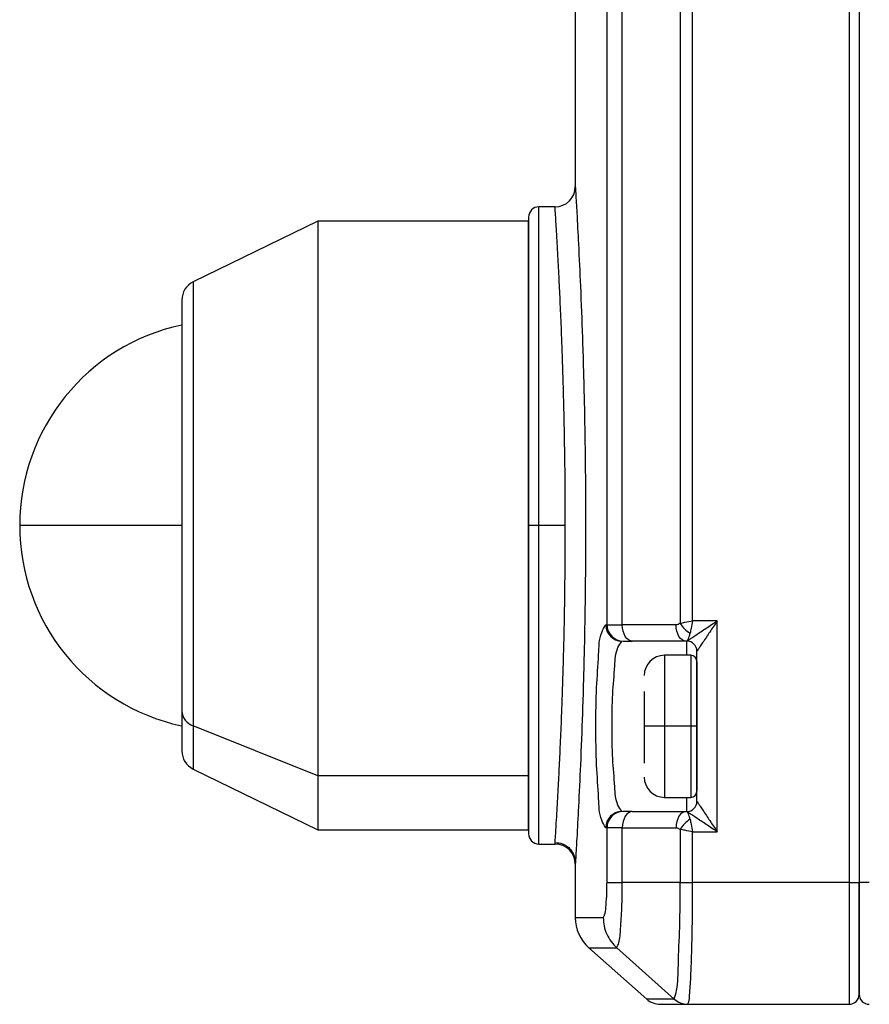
# Model space of a CAD drawing. Header units: millimetres. Extents: x 16 to 683, y 16 to 524.
# Tile 11 of 26: x 273 to 315, y 304 to 353. Entities that reach past the tile are written whole.
import ezdxf

# ---------------------------------------------------------------- set-up
doc = ezdxf.new("R2010")
doc.units = ezdxf.units.MM
doc.header["$LTSCALE"] = 2.5

msp = doc.modelspace()

# ---------------------------------------------------------------- linework, layer by layer
for p, q in [((314.25, 392.49), (314.25, 310.49)), ((314.75, 392.49), (314.75, 310.49)), ((302.314, 323.19), (302.314, 379.79)), ((303.07, 323.19), (303.07, 379.79)), ((305.919, 379.714), (305.919, 323.267)), ((306.536, 323.39), (306.536, 379.59)), ((300.75, 355.99), (300.75, 344.79)), ((299.75, 343.79), (298.95, 343.79)), ((298.95, 328.09), (298.95, 343.79)), ((288.05, 343.09), (281.912, 340.096)), ((298.45, 343.09), (288.05, 343.09)), ((288.05, 343.09), (288.05, 315.751)), ((298.45, 343.29), (298.45, 328.09)), ((298.45, 315.751), (298.45, 343.09)), ((281.912, 340.096), (281.912, 318.214)), ((281.35, 339.172), (281.35, 318.953)), ((281.325, 328.09), (273.35, 328.09)), ((298.95, 328.09), (298.45, 328.09)), ((298.45, 328.09), (298.45, 312.89)), ((300.259, 328.09), (298.95, 328.09)), ((298.95, 312.39), (298.95, 328.09)), ((302.249, 323.19), (302.314, 323.19)), ((302.314, 323.19), (303.07, 323.19)), ((305.718, 323.19), (303.07, 323.19)), ((307.75, 323.39), (306.536, 323.39)), ((307.75, 312.99), (307.75, 323.39)), ((303.11, 322.39), (303.563, 322.39)), ((306.212, 322.39), (303.563, 322.39)), ((306.212, 322.39), (306.25, 322.39)), ((306.25, 321.69), (306.25, 322.39)), ((306.75, 314.49), (306.75, 321.89)), ((306.45, 321.69), (305.15, 321.69)), ((305.15, 321.69), (305.15, 318.19)), ((306.45, 321.69), (306.45, 318.19)), ((306.75, 321.39), (306.75, 318.19)), ((304.15, 319.903), (304.15, 318.19)), ((281.35, 318.953), (281.35, 316.987)), ((288.05, 315.751), (281.912, 318.214)), ((281.912, 318.214), (281.912, 316.084)), ((304.15, 318.19), (304.15, 316.37)), ((305.15, 318.19), (304.15, 318.19)), ((306.45, 318.19), (305.15, 318.19)), ((305.15, 318.19), (305.15, 314.69)), ((306.75, 318.19), (306.45, 318.19)), ((306.45, 318.19), (306.45, 314.69)), ((306.75, 318.19), (306.75, 314.99)), ((281.912, 316.084), (288.05, 313.09)), ((298.45, 315.751), (288.05, 315.751)), ((288.05, 315.751), (288.05, 313.09)), ((298.45, 313.09), (298.45, 315.751)), ((305.15, 314.69), (306.45, 314.69)), ((306.25, 313.99), (306.25, 314.69)), ((303.563, 313.99), (303.11, 313.99)), ((303.563, 313.99), (306.212, 313.99)), ((306.25, 313.99), (306.212, 313.99)), ((288.05, 313.09), (298.45, 313.09)), ((302.314, 313.19), (302.249, 313.19)), ((303.07, 313.19), (302.314, 313.19)), ((302.314, 310.49), (302.314, 313.19)), ((303.07, 310.49), (303.07, 313.19)), ((303.07, 313.19), (305.718, 313.19)), ((305.919, 313.114), (305.919, 310.49)), ((306.536, 310.49), (306.536, 312.99)), ((306.536, 312.99), (307.75, 312.99)), ((298.95, 312.39), (299.75, 312.39)), ((299.75, 312.39), (299.757, 312.487)), ((300.75, 311.39), (300.75, 308.771)), ((305.919, 310.49), (303.07, 310.49)), ((314.25, 310.49), (306.536, 310.49)), ((314.25, 310.49), (314.25, 304.49)), ((314.25, 310.49), (314.75, 310.49)), ((314.75, 310.49), (314.75, 304.99)), ((315.25, 310.49), (314.75, 310.49)), ((314.75, 304.99), (314.75, 310.49)), ((300.75, 308.771), (302.129, 308.771)), ((301.422, 307.276), (304.277, 304.74)), ((301.422, 307.276), (302.794, 307.276)), ((302.794, 307.276), (305.632, 304.743)), ((304.938, 304.49), (306.296, 304.49)), ((306.296, 304.49), (314.25, 304.49))]:
    msp.add_line(p, q)
at = {"flags": 128}
for points in [[(303.563, 322.39), (303.467, 322.406), (303.374, 322.451), (303.289, 322.525), (303.214, 322.625), (303.153, 322.746), (303.107, 322.884), (303.079, 323.034), (303.07, 323.19)], [(306.212, 322.39), (306.115, 322.406), (306.023, 322.451), (305.937, 322.525), (305.863, 322.625), (305.801, 322.746), (305.756, 322.884), (305.728, 323.034), (305.718, 323.19)], [(303.563, 313.99), (303.467, 313.975), (303.374, 313.929), (303.289, 313.855), (303.214, 313.756), (303.153, 313.635), (303.107, 313.496), (303.079, 313.346), (303.07, 313.19)], [(306.212, 313.99), (306.115, 313.975), (306.023, 313.929), (305.937, 313.855), (305.863, 313.756), (305.801, 313.635), (305.756, 313.496), (305.728, 313.346), (305.718, 313.19)], [(305.632, 304.743), (304.614, 304.743), (304.274, 304.743), (304.274, 304.743)]]:
    msp.add_lwpolyline(points, dxfattribs=at)
for centre, radius, start, end in [((299.75, 344.79), 1, 270.0009, 359.9992), ((298.95, 343.29), 0.5, 90.0004, 180.0006), ((282.35, 339.198), 1, 116.0005, 179.9994), ((283.45, 328.09), 10.1, 102.0629, 180), ((283.45, 328.09), 10.1, 180, 257.8646), ((303.047, 323.188), 0.798, 179.8429, 269.842), ((303.112, 323.188), 0.798, 179.8361, 269.8351), ((307.254, 324.108), 1.578, 212.2288, 237.7711), ((306.25, 321.89), 0.5, 359.9994, 89.9996), ((305.15, 320.69), 1, 90.0004, 179.9997), ((306.45, 321.39), 0.3, 0.0004, 89.9987), ((282.175, 318.997), 0.826, 183.0412, 251.4006), ((282.35, 316.983), 1, 180.0006, 243.9995), ((305.15, 315.69), 1, 180.0003, 269.9996), ((306.45, 314.99), 0.3, 270.0013, 359.9982), ((306.25, 314.49), 0.5, 269.999, 0.0012), ((303.047, 313.192), 0.798, 90.1583, 180.1568), ((303.112, 313.193), 0.798, 90.1652, 180.1636), ((307.254, 312.272), 1.578, 122.2301, 147.7699), ((298.95, 312.89), 0.5, 180.0002, 269.9996), ((299.75, 311.39), 1, 0.0001, 89.9997), ((302.75, 308.771), 2, 179.9998, 228.3873), ((304.938, 305.49), 1, 228.3551, 269.9989), ((314.25, 304.99), 0.5, 270.0004, 359.9997), ((315.25, 304.99), 0.5, 180.0001, 269.9997)]:
    msp.add_arc(centre, radius, start, end)
for points, knots in [([(300.75, 344.79), (300.757, 344.683), (300.782, 344.256), (300.837, 343.315), (300.918, 341.787), (301.014, 339.736), (301.11, 337.238), (301.191, 334.39), (301.245, 331.302), (301.264, 328.09), (301.245, 324.882), (301.191, 321.791), (301.11, 318.945), (301.014, 316.446), (300.918, 314.393), (300.837, 312.866), (300.782, 311.924), (300.757, 311.499), (300.75, 311.39)], [0, 0, 0, 0, 0.009687, 0.038364, 0.084589, 0.147043, 0.222646, 0.309073, 0.402765, 0.49986, 0.597425, 0.690747, 0.777292, 0.852996, 0.915273, 0.961731, 0.990261, 1, 1, 1, 1]), ([(300.259, 328.09), (300.258, 328.748), (300.254, 330.078), (300.229, 332.079), (300.192, 333.865), (300.149, 335.443), (300.107, 336.694), (300.059, 337.949), (300.008, 339.139), (299.955, 340.237), (299.906, 341.165), (299.866, 341.901), (299.819, 342.687), (299.783, 343.295), (299.757, 343.695), (299.75, 343.79)], [0, 0, 0, 0, 0.125615, 0.253872, 0.382229, 0.466724, 0.555234, 0.621306, 0.706428, 0.78277, 0.831208, 0.883812, 0.923482, 0.981674, 1, 1, 1, 1]), ([(299.757, 312.487), (299.757, 312.496), (299.767, 312.635), (299.789, 313.001), (299.824, 313.566), (299.866, 314.276), (299.906, 315.014), (299.955, 315.94), (300.008, 317.037), (300.059, 318.226), (300.107, 319.482), (300.149, 320.734), (300.201, 322.65), (300.248, 325.095), (300.255, 327.097), (300.259, 328.09)], [0, 0, 0, 0, 0.001717, 0.026785, 0.070372, 0.110415, 0.163596, 0.212237, 0.288702, 0.374515, 0.440984, 0.530138, 0.615241, 0.809186, 1, 1, 1, 1]), ([(302.249, 313.19), (302.178, 313.314), (301.924, 313.756), (301.908, 314.839), (301.773, 316.361), (301.766, 318.187), (301.772, 320.014), (301.908, 321.538), (301.924, 322.624), (302.178, 323.066), (302.249, 323.19)], [0, 0, 0, 0, 0.041994, 0.149699, 0.31015, 0.499633, 0.689255, 0.850031, 0.957939, 1, 1, 1, 1]), ([(305.919, 323.267), (305.891, 323.245), (305.831, 323.2), (305.757, 323.194), (305.718, 323.19)], [0, 0, 0, 0, 0.481742, 1, 1, 1, 1]), ([(305.919, 323.267), (305.999, 323.283), (306.205, 323.325), (306.41, 323.365), (306.536, 323.39)], [0, 0, 0, 0, 0.389694, 1, 1, 1, 1]), ([(306.25, 322.39), (306.259, 322.396), (306.294, 322.419), (306.375, 322.474), (306.513, 322.565), (306.793, 322.753), (307.213, 323.032), (307.566, 323.268), (307.75, 323.39)], [0, 0, 0, 0, 0.017535, 0.070212, 0.161741, 0.292894, 0.631903, 1, 1, 1, 1]), ([(306.536, 323.39), (306.511, 323.265), (306.47, 323.059), (306.429, 322.854), (306.413, 322.774)], [0, 0, 0, 0, 0.610312, 1, 1, 1, 1]), ([(307.75, 323.39), (307.628, 323.206), (307.392, 322.853), (307.113, 322.433), (306.925, 322.153), (306.833, 322.015), (306.779, 321.934), (306.756, 321.899), (306.75, 321.89)], [0, 0, 0, 0, 0.3680955, 0.7071054, 0.8382381, 0.9297868, 0.9824632, 1, 1, 1, 1]), ([(306.212, 322.39), (306.235, 322.4), (306.285, 322.419), (306.334, 322.509), (306.38, 322.625), (306.401, 322.722), (306.413, 322.774)], [0, 0, 0, 0, 0.165615, 0.3434005, 0.6481177, 1, 1, 1, 1]), ([(303.045, 313.99), (302.974, 314.094), (302.727, 314.453), (302.701, 315.384), (302.571, 316.659), (302.563, 318.188), (302.571, 319.717), (302.701, 320.994), (302.727, 321.927), (302.974, 322.287), (303.045, 322.39)], [0, 0, 0, 0, 0.043569, 0.151264, 0.313348, 0.499636, 0.686138, 0.848467, 0.956364, 1, 1, 1, 1]), ([(306.75, 314.49), (306.756, 314.482), (306.779, 314.446), (306.833, 314.366), (306.925, 314.228), (307.113, 313.947), (307.392, 313.528), (307.628, 313.174), (307.75, 312.99)], [0, 0, 0, 0, 0.017536, 0.070213, 0.161744, 0.292896, 0.631907, 1, 1, 1, 1]), ([(306.413, 313.607), (306.401, 313.659), (306.38, 313.756), (306.334, 313.872), (306.285, 313.962), (306.235, 313.981), (306.212, 313.99)], [0, 0, 0, 0, 0.3519, 0.656585, 0.834408, 1, 1, 1, 1]), ([(307.75, 312.99), (307.566, 313.113), (307.213, 313.349), (306.793, 313.628), (306.513, 313.815), (306.375, 313.907), (306.294, 313.961), (306.259, 313.984), (306.25, 313.99)], [0, 0, 0, 0, 0.368095, 0.707106, 0.838243, 0.929788, 0.982463, 1, 1, 1, 1]), ([(306.413, 313.607), (306.429, 313.527), (306.47, 313.321), (306.511, 313.116), (306.536, 312.99)], [0, 0, 0, 0, 0.389699, 1, 1, 1, 1]), ([(305.718, 313.19), (305.757, 313.187), (305.831, 313.181), (305.891, 313.135), (305.919, 313.114)], [0, 0, 0, 0, 0.518271, 1, 1, 1, 1]), ([(306.536, 312.99), (306.41, 313.015), (306.205, 313.056), (305.999, 313.097), (305.919, 313.114)], [0, 0, 0, 0, 0.610304, 1, 1, 1, 1]), ([(299.755, 312.467), (299.881, 312.453), (300.074, 312.433), (300.307, 312.309), (300.467, 312.18), (300.596, 312.021), (300.721, 311.789), (300.742, 311.597), (300.755, 311.472)], [0, 0, 0, 0, 0.239988, 0.369077, 0.500791, 0.632373, 0.761101, 1, 1, 1, 1]), ([(302.129, 308.771), (302.154, 308.811), (302.245, 308.956), (302.256, 309.327), (302.3, 309.74), (302.312, 310.153), (302.314, 310.377), (302.314, 310.49)], [0, 0, 0, 0, 0.080374, 0.291974, 0.614072, 0.804421, 1, 1, 1, 1]), ([(302.314, 310.49), (302.394, 310.49), (302.646, 310.491), (302.898, 310.49), (303.07, 310.49)], [0, 0, 0, 0, 0.317548, 1, 1, 1, 1]), ([(302.794, 307.276), (302.831, 307.357), (302.965, 307.648), (302.982, 308.327), (303.048, 309.093), (303.066, 309.857), (303.068, 310.274), (303.07, 310.49)], [0, 0, 0, 0, 0.082107, 0.294768, 0.61398, 0.799656, 1, 1, 1, 1]), ([(305.632, 304.743), (305.672, 304.887), (305.825, 305.432), (305.822, 306.631), (305.922, 308.395), (305.92, 309.754), (305.919, 310.49)], [0, 0, 0, 0, 0.077732, 0.294009, 0.617056, 1, 1, 1, 1]), ([(305.919, 310.49), (306.036, 310.49), (306.242, 310.489), (306.447, 310.49), (306.536, 310.49)], [0, 0, 0, 0, 0.568125, 1, 1, 1, 1]), ([(306.296, 304.49), (306.313, 304.529), (306.374, 304.673), (306.388, 304.982), (306.437, 305.526), (306.466, 306.309), (306.5, 307.242), (306.523, 308.263), (306.532, 309.33), (306.535, 310.097), (306.536, 310.49)], [0, 0, 0, 0, 0.020761, 0.077903, 0.1516, 0.29442, 0.467869, 0.617473, 0.803955, 1, 1, 1, 1]), ([(302.129, 308.771), (302.137, 308.63), (302.153, 308.349), (302.29, 307.947), (302.497, 307.576), (302.695, 307.376), (302.794, 307.276)], [0, 0, 0, 0, 0.250372, 0.500546, 0.750437, 1, 1, 1, 1]), ([(305.632, 304.743), (305.731, 304.67), (305.929, 304.525), (306.174, 304.502), (306.296, 304.49)], [0, 0, 0, 0, 0.50013, 1, 1, 1, 1])]:
    msp.add_open_spline(points, degree=3, knots=knots)

doc.saveas('drawing.dxf')
